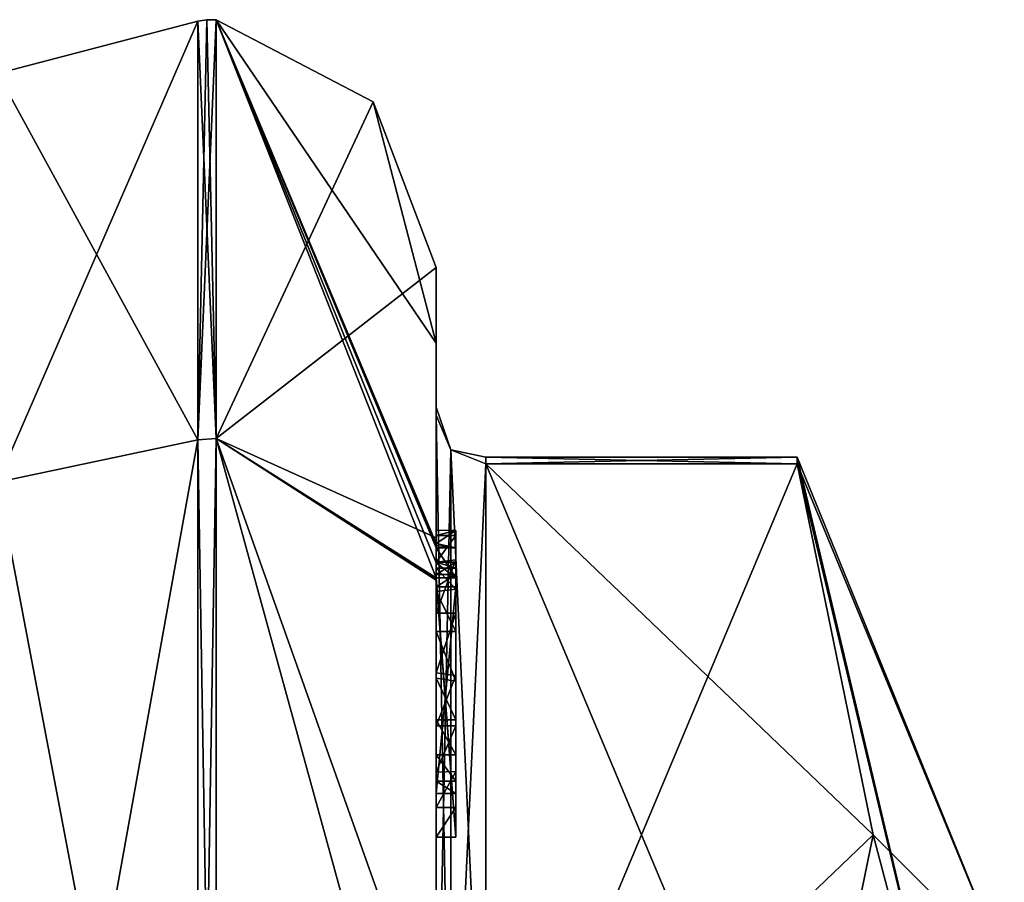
# Model space of a CAD drawing. Extents: x -23 to 470, y -1800 to 0.
# Tile 111 of 243: x 460 to 470, y -1759 to -1750. Entities that reach past the tile are written whole.
import ezdxf

# ---------------------------------------------------------------- set-up
doc = ezdxf.new("R2010")
doc.units = 0
doc.header["$LTSCALE"] = 61.050099
for name, color, linetype in [('606', 7, 'CONTINUOUS'), ('607', 7, 'CONTINUOUS'), ('608', 7, 'CONTINUOUS'), ('613', 7, 'CONTINUOUS'), ('614', 7, 'CONTINUOUS'), ('615', 7, 'CONTINUOUS'), ('616', 7, 'CONTINUOUS'), ('619', 7, 'CONTINUOUS'), ('620', 7, 'CONTINUOUS'), ('622', 7, 'CONTINUOUS'), ('672', 7, 'CONTINUOUS'), ('673', 7, 'CONTINUOUS'), ('674', 7, 'CONTINUOUS'), ('675', 7, 'CONTINUOUS'), ('676', 7, 'CONTINUOUS'), ('677', 7, 'CONTINUOUS'), ('678', 7, 'CONTINUOUS'), ('679', 7, 'CONTINUOUS'), ('681', 7, 'CONTINUOUS'), ('682', 7, 'CONTINUOUS'), ('686', 7, 'CONTINUOUS'), ('687', 7, 'CONTINUOUS'), ('688', 7, 'CONTINUOUS'), ('689', 7, 'CONTINUOUS'), ('690', 7, 'CONTINUOUS'), ('691', 7, 'CONTINUOUS'), ('692', 7, 'CONTINUOUS'), ('775', 7, 'CONTINUOUS'), ('781', 7, 'CONTINUOUS')]:
    doc.layers.add(name, color=color, linetype=linetype)

msp = doc.modelspace()

# ---------------------------------------------------------------- linework, layer by layer
at = {"layer": '606', "linetype": 'CONTINUOUS'}
for points in [[(464.9, -1761.907, -14.4185), (464.9, -1754.4668, -1.5315), (468.0232, -1761.907, -14.4185), (464.9, -1761.907, -14.4185)], [(468.0232, -1761.907, -14.4185), (464.9, -1754.4668, -1.5315), (468.7857, -1758.1869, -7.975), (468.0232, -1761.907, -14.4185)], [(468.7857, -1758.1869, -7.975), (464.9, -1754.4668, -1.5315), (468.0232, -1754.4668, -1.5315), (468.7857, -1758.1869, -7.975)]]:
    msp.add_3dface(points, dxfattribs=at)
at = {"layer": '607', "linetype": 'CONTINUOUS'}
for points in [[(464.9, -1754.4668, 1.5315), (464.9, -1761.907, 14.4185), (468.0232, -1754.4668, 1.5315), (464.9, -1754.4668, 1.5315)], [(468.0232, -1754.4668, 1.5315), (464.9, -1761.907, 14.4185), (468.7857, -1758.1869, 7.975), (468.0232, -1754.4668, 1.5315)], [(468.7857, -1758.1869, 7.975), (464.9, -1761.907, 14.4185), (468.0232, -1761.907, 14.4185), (468.7857, -1758.1869, 7.975)]]:
    msp.add_3dface(points, dxfattribs=at)
at = {"layer": '608', "linetype": 'CONTINUOUS'}
for points in [[(464.4, -1752.5), (464.4, -1755.2106, 9.9179), (464.4, -1753.9787, 1.6862), (464.4, -1752.5)], [(464.4, -1753.2573, -5.3821), (464.4, -1752.5), (464.4, -1753.9787, 1.6862), (464.4, -1753.2573, -5.3821)], [(464.4, -1755.268, -10.0145), (464.4, -1753.2573, -5.3821), (464.4, -1755.1329, -9.5521), (464.4, -1755.268, -10.0145)], [(464.4, -1755.1329, -9.5521), (464.4, -1753.2573, -5.3821), (464.4, -1753.9787, -1.6862), (464.4, -1755.1329, -9.5521)], [(464.4, -1753.9787, -1.6862), (464.4, -1753.2573, -5.3821), (464.4, -1753.9, 0.0124), (464.4, -1753.9787, -1.6862)], [(464.4, -1753.9, 0.0124), (464.4, -1753.2573, -5.3821), (464.4, -1753.9787, 1.6862), (464.4, -1753.9, 0.0124)], [(464.4, -1757.915, -8.6041), (464.4, -1757.561, -8.1935), (464.4, -1753.9787, -1.6862), (464.4, -1757.915, -8.6041)], [(464.4, -1761.529, -14.7638), (464.4, -1757.915, -8.6041), (464.4, -1753.9787, -1.6862), (464.4, -1761.529, -14.7638)], [(464.4, -1753.9787, 1.6862), (464.4, -1755.2106, 9.9179), (464.4, -1761.529, 14.7638), (464.4, -1753.9787, 1.6862)], [(464.4, -1755.187, -9.0965), (464.4, -1755.1329, -9.5521), (464.4, -1753.9787, -1.6862), (464.4, -1755.187, -9.0965)], [(464.4, -1755.4542, -8.6339), (464.4, -1755.187, -9.0965), (464.4, -1753.9787, -1.6862), (464.4, -1755.4542, -8.6339)], [(464.4, -1755.9655, -8.2296), (464.4, -1755.4542, -8.6339), (464.4, -1753.9787, -1.6862), (464.4, -1755.9655, -8.2296)], [(464.4, -1756.5634, -7.9925), (464.4, -1755.9655, -8.2296), (464.4, -1753.9787, -1.6862), (464.4, -1756.5634, -7.9925)], [(464.4, -1757.0949, -7.9883), (464.4, -1756.5634, -7.9925), (464.4, -1753.9787, -1.6862), (464.4, -1757.0949, -7.9883)], [(464.4, -1757.561, -8.1935), (464.4, -1757.0949, -7.9883), (464.4, -1753.9787, -1.6862), (464.4, -1757.561, -8.1935)], [(464.4, -1755.2106, 9.9179), (464.4, -1762.2415, 16.8826), (464.4, -1761.529, 14.7638), (464.4, -1755.2106, 9.9179)], [(464.4, -1755.4544, -9.5787), (464.4, -1755.5138, -9.2043), (464.4, -1755.5781, -9.9484), (464.4, -1755.4544, -9.5787)], [(464.4, -1755.5138, -9.2043), (464.4, -1755.7472, -8.8554), (464.4, -1755.5781, -9.9484), (464.4, -1755.5138, -9.2043)], [(464.4, -1755.7472, -8.8554), (464.4, -1755.7015, -10.162), (464.4, -1755.5781, -9.9484), (464.4, -1755.7472, -8.8554)], [(464.4, -1755.6347, -10.6032), (464.4, -1758.2106, -9.116), (464.4, -1760.4145, -15.6852), (464.4, -1755.6347, -10.6032)], [(464.4, -1757.7729, -8.9661), (464.4, -1755.7015, -10.162), (464.4, -1757.6496, -8.7525), (464.4, -1757.7729, -8.9661)], [(464.4, -1757.6496, -8.7525), (464.4, -1755.7015, -10.162), (464.4, -1757.3849, -8.4595), (464.4, -1757.6496, -8.7525)], [(464.4, -1757.3849, -8.4595), (464.4, -1755.7015, -10.162), (464.4, -1757.0346, -8.3293), (464.4, -1757.3849, -8.4595)], [(464.4, -1757.0346, -8.3293), (464.4, -1755.7015, -10.162), (464.4, -1756.6156, -8.3557), (464.4, -1757.0346, -8.3293)], [(464.4, -1756.6156, -8.3557), (464.4, -1755.7015, -10.162), (464.4, -1756.1505, -8.55), (464.4, -1756.6156, -8.3557)], [(464.4, -1756.1505, -8.55), (464.4, -1755.7015, -10.162), (464.4, -1755.7472, -8.8554), (464.4, -1756.1505, -8.55)], [(464.4, -1758.2106, -9.116), (464.4, -1757.915, -8.6041), (464.4, -1761.529, -14.7638), (464.4, -1758.2106, -9.116)], [(464.4, -1760.4145, -15.6852), (464.4, -1758.2106, -9.116), (464.4, -1761.529, -14.7638), (464.4, -1760.4145, -15.6852)]]:
    msp.add_3dface(points, dxfattribs=at)
at = {"layer": '613', "linetype": 'CONTINUOUS'}
for points in [[(462.1949, -1750.0175), (462.1949, -1754.2157, 12.921), (463.7691, -1750.8398), (462.1949, -1750.0175)], [(462.1949, -1754.2157, 12.921), (464.4, -1752.5), (463.7691, -1750.8398), (462.1949, -1754.2157, 12.921)], [(464.4, -1755.2106, 9.9179), (464.4, -1752.5), (462.1949, -1754.2157, 12.921), (464.4, -1755.2106, 9.9179)], [(464.4, -1762.2415, 16.8826), (464.4, -1755.2106, 9.9179), (462.1949, -1754.2157, 12.921), (464.4, -1762.2415, 16.8826)], [(462.1949, -1765.207, 20.9066), (464.4, -1762.2415, 16.8826), (462.1949, -1754.2157, 12.921), (462.1949, -1765.207, 20.9066)]]:
    msp.add_3dface(points, dxfattribs=at)
at = {"layer": '614', "linetype": 'CONTINUOUS'}
for points in [[(464.4, -1753.2573, -5.3821), (464.4, -1755.268, -10.0145), (462.1949, -1750.0175), (464.4, -1753.2573, -5.3821)], [(464.4, -1753.2573, -5.3821), (462.1949, -1750.0175), (463.7691, -1750.8398), (464.4, -1753.2573, -5.3821)], [(462.1949, -1750.0175), (464.4, -1755.268, -10.0145), (464.4, -1755.2881, -10.0529), (462.1949, -1750.0175)], [(464.4, -1755.3095, -10.0913), (462.1949, -1750.0175), (464.4, -1755.2881, -10.0529), (464.4, -1755.3095, -10.0913)], [(462.1949, -1750.0175), (464.4, -1755.3095, -10.0913), (464.4, -1755.461, -10.3537), (462.1949, -1750.0175)], [(462.1949, -1754.2157, -12.921), (462.1949, -1750.0175), (464.3999, -1755.6125, -10.616), (462.1949, -1754.2157, -12.921)], [(464.3999, -1755.6125, -10.616), (462.1949, -1750.0175), (464.4, -1755.461, -10.3537), (464.3999, -1755.6125, -10.616)], [(464.4, -1752.5), (464.4, -1753.2573, -5.3821), (463.7691, -1750.8398), (464.4, -1752.5)], [(464.4, -1755.6347, -10.6032), (464.4, -1760.4145, -15.6852), (462.1949, -1754.2157, -12.921), (464.4, -1755.6347, -10.6032)], [(464.4, -1755.6347, -10.6032), (462.1949, -1754.2157, -12.921), (464.4, -1755.6236, -10.6096), (464.4, -1755.6347, -10.6032)], [(462.1949, -1754.2157, -12.921), (464.4, -1760.4145, -15.6852), (462.1949, -1765.207, -20.9066), (462.1949, -1754.2157, -12.921)], [(464.4, -1755.6236, -10.6096), (462.1949, -1754.2157, -12.921), (464.3999, -1755.6125, -10.616), (464.4, -1755.6236, -10.6096)]]:
    msp.add_3dface(points, dxfattribs=at)
at = {"layer": '615', "linetype": 'CONTINUOUS'}
for points in [[(462.0094, -1754.2261, -12.9135), (460, -1750.556), (462.0094, -1750.0302, 0), (462.0094, -1754.2261, -12.9135)], [(460, -1754.6517, -12.6046), (460, -1750.556), (462.0094, -1754.2261, -12.9135), (460, -1754.6517, -12.6046)], [(462.0094, -1765.211, -20.8945), (460, -1754.6517, -12.6046), (462.0094, -1754.2261, -12.9135), (462.0094, -1765.211, -20.8945)], [(460, -1765.3726, -20.3941), (460, -1754.6517, -12.6046), (462.0094, -1765.211, -20.8945), (460, -1765.3726, -20.3941)]]:
    msp.add_3dface(points, dxfattribs=at)
at = {"layer": '616', "linetype": 'CONTINUOUS'}
for points in [[(460, -1750.556), (460, -1754.6517, 12.6046), (462.0094, -1750.0302, 0), (460, -1750.556)], [(462.0094, -1750.0302, 0), (460, -1754.6517, 12.6046), (462.0094, -1754.2261, 12.9135), (462.0094, -1750.0302, 0)], [(460, -1754.6517, 12.6046), (460, -1765.3726, 20.3941), (462.0094, -1754.2261, 12.9135), (460, -1754.6517, 12.6046)], [(462.0094, -1754.2261, 12.9135), (460, -1765.3726, 20.3941), (462.0094, -1765.211, 20.8945), (462.0094, -1754.2261, 12.9135)]]:
    msp.add_3dface(points, dxfattribs=at)
at = {"layer": '619', "linetype": 'CONTINUOUS'}
for points in [[(462.0094, -1754.2261, 12.9135), (462.1949, -1750.0175), (462.1016, -1750.0151, 0), (462.0094, -1754.2261, 12.9135)], [(462.0094, -1750.0302, 0), (462.0094, -1754.2261, 12.9135), (462.1016, -1750.0151, 0), (462.0094, -1750.0302, 0)], [(462.1949, -1754.2157, 12.921), (462.1949, -1750.0175), (462.0094, -1754.2261, 12.9135), (462.1949, -1754.2157, 12.921)], [(462.1949, -1765.207, 20.9066), (462.1949, -1754.2157, 12.921), (462.0094, -1765.211, 20.8945), (462.1949, -1765.207, 20.9066)], [(462.1949, -1754.2157, 12.921), (462.0094, -1754.2261, 12.9135), (462.0094, -1765.211, 20.8945), (462.1949, -1754.2157, 12.921)]]:
    msp.add_3dface(points, dxfattribs=at)
at = {"layer": '620', "linetype": 'CONTINUOUS'}
for points in [[(462.1949, -1754.2157, -12.921), (462.0094, -1750.0302, 0), (462.1016, -1750.0151, 0), (462.1949, -1754.2157, -12.921)], [(462.1949, -1750.0175), (462.1949, -1754.2157, -12.921), (462.1016, -1750.0151, 0), (462.1949, -1750.0175)], [(462.1949, -1754.2157, -12.921), (462.0094, -1754.2261, -12.9135), (462.0094, -1750.0302, 0), (462.1949, -1754.2157, -12.921)], [(462.1949, -1754.2157, -12.921), (462.1949, -1765.207, -20.9066), (462.0094, -1754.2261, -12.9135), (462.1949, -1754.2157, -12.921)], [(462.1949, -1765.207, -20.9066), (462.0094, -1765.211, -20.8945), (462.0094, -1754.2261, -12.9135), (462.1949, -1765.207, -20.9066)]]:
    msp.add_3dface(points, dxfattribs=at)
at = {"layer": '622', "linetype": 'CONTINUOUS'}
for points in [[(470.1, -1759.5), (470.1, -1763.1612, -8.8388), (468.0232, -1754.4), (470.1, -1759.5)], [(468.0232, -1754.4668, 1.5315), (470.1, -1759.5), (468.0232, -1754.4), (468.0232, -1754.4668, 1.5315)], [(470.1, -1763.1612, -8.8388), (468.0232, -1754.4668, -1.5315), (468.0232, -1754.4), (470.1, -1763.1612, -8.8388)], [(470.1, -1759.5), (468.0232, -1754.4668, 1.5315), (468.7857, -1758.1869, 7.975), (470.1, -1759.5)], [(470.1, -1763.1612, -8.8388), (468.7857, -1758.1869, -7.975), (468.0232, -1754.4668, -1.5315), (470.1, -1763.1612, -8.8388)], [(470.1, -1763.1612, 8.8388), (468.7857, -1758.1869, 7.975), (468.0232, -1761.907, 14.4185), (470.1, -1763.1612, 8.8388)], [(470.1, -1763.1612, -8.8388), (468.0232, -1761.907, -14.4185), (468.7857, -1758.1869, -7.975), (470.1, -1763.1612, -8.8388)], [(470.1, -1763.1612, 8.8388), (470.1, -1759.5), (468.7857, -1758.1869, 7.975), (470.1, -1763.1612, 8.8388)]]:
    msp.add_3dface(points, dxfattribs=at)
at = {"layer": '672', "linetype": 'CONTINUOUS'}
for points in [[(464.6, -1755.1362, -9.5897), (464.6, -1755.6125, -10.616), (464.6, -1755.3095, -10.0913), (464.6, -1755.1362, -9.5897)], [(464.6, -1755.6125, -10.616), (464.6, -1755.1362, -9.5897), (464.6, -1755.5781, -9.9484), (464.6, -1755.6125, -10.616)], [(464.6, -1755.1362, -9.5897), (464.6, -1755.187, -9.0965), (464.6, -1755.5781, -9.9484), (464.6, -1755.1362, -9.5897)], [(464.6, -1755.187, -9.0965), (464.6, -1755.4313, -8.659), (464.6, -1755.5138, -9.2043), (464.6, -1755.187, -9.0965)], [(464.6, -1755.5781, -9.9484), (464.6, -1755.187, -9.0965), (464.6, -1755.4534, -9.5704), (464.6, -1755.5781, -9.9484)], [(464.6, -1755.4534, -9.5704), (464.6, -1755.187, -9.0965), (464.6, -1755.5138, -9.2043), (464.6, -1755.4534, -9.5704)], [(464.6, -1755.4313, -8.659), (464.6, -1755.9655, -8.2296), (464.6, -1755.7239, -8.8793), (464.6, -1755.4313, -8.659)], [(464.6, -1755.5138, -9.2043), (464.6, -1755.4313, -8.659), (464.6, -1755.7239, -8.8793), (464.6, -1755.5138, -9.2043)], [(464.6, -1755.7015, -10.162), (464.6, -1755.6125, -10.616), (464.6, -1755.5781, -9.9484), (464.6, -1755.7015, -10.162)], [(464.6, -1758.2106, -9.116), (464.6, -1755.6125, -10.616), (464.6, -1757.7729, -8.9661), (464.6, -1758.2106, -9.116)], [(464.6, -1755.6125, -10.616), (464.6, -1755.7015, -10.162), (464.6, -1757.7729, -8.9661), (464.6, -1755.6125, -10.616)], [(464.6, -1755.7239, -8.8793), (464.6, -1755.9655, -8.2296), (464.6, -1756.1505, -8.55), (464.6, -1755.7239, -8.8793)], [(464.6, -1755.9655, -8.2296), (464.6, -1756.5904, -7.9863), (464.6, -1756.1505, -8.55), (464.6, -1755.9655, -8.2296)], [(464.6, -1756.1505, -8.55), (464.6, -1756.5904, -7.9863), (464.6, -1756.6457, -8.3482), (464.6, -1756.1505, -8.55)], [(464.6, -1756.5904, -7.9863), (464.6, -1757.0949, -7.9883), (464.6, -1757.0346, -8.3293), (464.6, -1756.5904, -7.9863)], [(464.6, -1756.6457, -8.3482), (464.6, -1756.5904, -7.9863), (464.6, -1757.0346, -8.3293), (464.6, -1756.6457, -8.3482)], [(464.6, -1757.0346, -8.3293), (464.6, -1757.0949, -7.9883), (464.6, -1757.3865, -8.4602), (464.6, -1757.0346, -8.3293)], [(464.6, -1757.0949, -7.9883), (464.6, -1757.5526, -8.1869), (464.6, -1757.3865, -8.4602), (464.6, -1757.0949, -7.9883)], [(464.6, -1757.3865, -8.4602), (464.6, -1757.5526, -8.1869), (464.6, -1757.6496, -8.7525), (464.6, -1757.3865, -8.4602)], [(464.6, -1757.5526, -8.1869), (464.6, -1757.915, -8.6041), (464.6, -1757.7729, -8.9661), (464.6, -1757.5526, -8.1869)], [(464.6, -1757.6496, -8.7525), (464.6, -1757.5526, -8.1869), (464.6, -1757.7729, -8.9661), (464.6, -1757.6496, -8.7525)], [(464.6, -1757.915, -8.6041), (464.6, -1758.2106, -9.116), (464.6, -1757.7729, -8.9661), (464.6, -1757.915, -8.6041)]]:
    msp.add_3dface(points, dxfattribs=at)
at = {"layer": '673', "linetype": 'CONTINUOUS'}
for points in [[(464.4, -1757.915, -8.6041), (464.4, -1758.2106, -9.116), (464.6, -1757.915, -8.6041), (464.4, -1757.915, -8.6041)], [(464.4, -1758.2106, -9.116), (464.6, -1758.2106, -9.116), (464.6, -1757.915, -8.6041), (464.4, -1758.2106, -9.116)]]:
    msp.add_3dface(points, dxfattribs=at)
at = {"layer": '674', "linetype": 'CONTINUOUS'}
for points in [[(464.4, -1757.0949, -7.9883), (464.4, -1757.561, -8.1935), (464.6, -1757.0949, -7.9883), (464.4, -1757.0949, -7.9883)], [(464.4, -1757.561, -8.1935), (464.6, -1757.5526, -8.1869), (464.6, -1757.0949, -7.9883), (464.4, -1757.561, -8.1935)], [(464.4, -1757.561, -8.1935), (464.4, -1757.915, -8.6041), (464.6, -1757.5526, -8.1869), (464.4, -1757.561, -8.1935)], [(464.4, -1757.915, -8.6041), (464.6, -1757.915, -8.6041), (464.6, -1757.5526, -8.1869), (464.4, -1757.915, -8.6041)]]:
    msp.add_3dface(points, dxfattribs=at)
at = {"layer": '675', "linetype": 'CONTINUOUS'}
for points in [[(464.4, -1755.9655, -8.2296), (464.4, -1756.5634, -7.9925), (464.6, -1755.9655, -8.2296), (464.4, -1755.9655, -8.2296)], [(464.4, -1756.5634, -7.9925), (464.6, -1756.5904, -7.9863), (464.6, -1755.9655, -8.2296), (464.4, -1756.5634, -7.9925)], [(464.4, -1756.5634, -7.9925), (464.4, -1757.0949, -7.9883), (464.6, -1756.5904, -7.9863), (464.4, -1756.5634, -7.9925)], [(464.4, -1757.0949, -7.9883), (464.6, -1757.0949, -7.9883), (464.6, -1756.5904, -7.9863), (464.4, -1757.0949, -7.9883)]]:
    msp.add_3dface(points, dxfattribs=at)
at = {"layer": '676', "linetype": 'CONTINUOUS'}
for points in [[(464.4, -1755.187, -9.0965), (464.4, -1755.4542, -8.6339), (464.6, -1755.187, -9.0965), (464.4, -1755.187, -9.0965)], [(464.4, -1755.4542, -8.6339), (464.6, -1755.4313, -8.659), (464.6, -1755.187, -9.0965), (464.4, -1755.4542, -8.6339)], [(464.4, -1755.4542, -8.6339), (464.4, -1755.9655, -8.2296), (464.6, -1755.4313, -8.659), (464.4, -1755.4542, -8.6339)], [(464.4, -1755.9655, -8.2296), (464.6, -1755.9655, -8.2296), (464.6, -1755.4313, -8.659), (464.4, -1755.9655, -8.2296)]]:
    msp.add_3dface(points, dxfattribs=at)
at = {"layer": '677', "linetype": 'CONTINUOUS'}
for points in [[(464.4, -1755.268, -10.0145), (464.4, -1755.1329, -9.5521), (464.6, -1755.1362, -9.5897), (464.4, -1755.268, -10.0145)], [(464.4, -1755.1329, -9.5521), (464.4, -1755.187, -9.0965), (464.6, -1755.1362, -9.5897), (464.4, -1755.1329, -9.5521)], [(464.4, -1755.268, -10.0145), (464.6, -1755.1362, -9.5897), (464.6, -1755.3095, -10.0913), (464.4, -1755.268, -10.0145)], [(464.4, -1755.187, -9.0965), (464.6, -1755.187, -9.0965), (464.6, -1755.1362, -9.5897), (464.4, -1755.187, -9.0965)], [(464.4, -1755.2881, -10.0529), (464.4, -1755.268, -10.0145), (464.6, -1755.3095, -10.0913), (464.4, -1755.2881, -10.0529)], [(464.4, -1755.3095, -10.0913), (464.4, -1755.2881, -10.0529), (464.6, -1755.3095, -10.0913), (464.4, -1755.3095, -10.0913)]]:
    msp.add_3dface(points, dxfattribs=at)
at = {"layer": '678', "linetype": 'CONTINUOUS'}
for points in [[(464.4, -1755.461, -10.3537), (464.4, -1755.3095, -10.0913), (464.6, -1755.6125, -10.616), (464.4, -1755.461, -10.3537)], [(464.6, -1755.6125, -10.616), (464.4, -1755.3095, -10.0913), (464.6, -1755.3095, -10.0913), (464.6, -1755.6125, -10.616)], [(464.3999, -1755.6125, -10.616), (464.4, -1755.461, -10.3537), (464.6, -1755.6125, -10.616), (464.3999, -1755.6125, -10.616)]]:
    msp.add_3dface(points, dxfattribs=at)
at = {"layer": '679', "linetype": 'CONTINUOUS'}
for points in [[(464.4, -1755.6236, -10.6096), (464.3999, -1755.6125, -10.616), (464.6, -1758.2106, -9.116), (464.4, -1755.6236, -10.6096)], [(464.3999, -1755.6125, -10.616), (464.6, -1755.6125, -10.616), (464.6, -1758.2106, -9.116), (464.3999, -1755.6125, -10.616)], [(464.4, -1755.6347, -10.6032), (464.4, -1755.6236, -10.6096), (464.6, -1758.2106, -9.116), (464.4, -1755.6347, -10.6032)], [(464.4, -1758.2106, -9.116), (464.4, -1755.6347, -10.6032), (464.6, -1758.2106, -9.116), (464.4, -1758.2106, -9.116)]]:
    msp.add_3dface(points, dxfattribs=at)
at = {"layer": '681', "linetype": 'CONTINUOUS'}
for points in [[(464.4, -1761.529, -14.7638), (464.4, -1753.9787, -1.6862), (464.549, -1754.3262, -1.5759), (464.4, -1761.529, -14.7638)], [(464.4, -1761.529, -14.7638), (464.549, -1754.3262, -1.5759), (464.549, -1761.7983, -14.518), (464.4, -1761.529, -14.7638)], [(464.549, -1754.3262, -1.5759), (464.9, -1754.4668, -1.5315), (464.549, -1761.7983, -14.518), (464.549, -1754.3262, -1.5759)], [(464.9, -1754.4668, -1.5315), (464.9, -1761.907, -14.4185), (464.549, -1761.7983, -14.518), (464.9, -1754.4668, -1.5315)]]:
    msp.add_3dface(points, dxfattribs=at)
at = {"layer": '682', "linetype": 'CONTINUOUS'}
for points in [[(464.4, -1753.9787, 1.6862), (464.4, -1761.529, 14.7638), (464.549, -1761.7983, 14.518), (464.4, -1753.9787, 1.6862)], [(464.4, -1753.9787, 1.6862), (464.549, -1761.7983, 14.518), (464.549, -1754.3262, 1.5759), (464.4, -1753.9787, 1.6862)], [(464.9, -1761.907, 14.4185), (464.9, -1754.4668, 1.5315), (464.549, -1754.3262, 1.5759), (464.9, -1761.907, 14.4185)], [(464.549, -1761.7983, 14.518), (464.9, -1761.907, 14.4185), (464.549, -1754.3262, 1.5759), (464.549, -1761.7983, 14.518)]]:
    msp.add_3dface(points, dxfattribs=at)
at = {"layer": '686', "linetype": 'CONTINUOUS'}
for points in [[(464.4, -1755.7015, -10.162), (464.4, -1757.7729, -8.9661), (464.6, -1755.7015, -10.162), (464.4, -1755.7015, -10.162)], [(464.6, -1755.7015, -10.162), (464.4, -1757.7729, -8.9661), (464.6, -1757.7729, -8.9661), (464.6, -1755.7015, -10.162)]]:
    msp.add_3dface(points, dxfattribs=at)
at = {"layer": '687', "linetype": 'CONTINUOUS'}
for points in [[(464.4, -1757.7729, -8.9661), (464.4, -1757.6496, -8.7525), (464.6, -1757.7729, -8.9661), (464.4, -1757.7729, -8.9661)], [(464.4, -1757.6496, -8.7525), (464.6, -1757.6496, -8.7525), (464.6, -1757.7729, -8.9661), (464.4, -1757.6496, -8.7525)]]:
    msp.add_3dface(points, dxfattribs=at)
at = {"layer": '688', "linetype": 'CONTINUOUS'}
for points in [[(464.4, -1757.3849, -8.4595), (464.4, -1757.0346, -8.3293), (464.6, -1757.3865, -8.4602), (464.4, -1757.3849, -8.4595)], [(464.4, -1757.0346, -8.3293), (464.6, -1757.0346, -8.3293), (464.6, -1757.3865, -8.4602), (464.4, -1757.0346, -8.3293)], [(464.4, -1757.6496, -8.7525), (464.4, -1757.3849, -8.4595), (464.6, -1757.6496, -8.7525), (464.4, -1757.6496, -8.7525)], [(464.4, -1757.3849, -8.4595), (464.6, -1757.3865, -8.4602), (464.6, -1757.6496, -8.7525), (464.4, -1757.3849, -8.4595)]]:
    msp.add_3dface(points, dxfattribs=at)
at = {"layer": '689', "linetype": 'CONTINUOUS'}
for points in [[(464.4, -1756.6156, -8.3557), (464.4, -1756.1505, -8.55), (464.6, -1756.6457, -8.3482), (464.4, -1756.6156, -8.3557)], [(464.4, -1756.1505, -8.55), (464.6, -1756.1505, -8.55), (464.6, -1756.6457, -8.3482), (464.4, -1756.1505, -8.55)], [(464.4, -1757.0346, -8.3293), (464.4, -1756.6156, -8.3557), (464.6, -1757.0346, -8.3293), (464.4, -1757.0346, -8.3293)], [(464.4, -1756.6156, -8.3557), (464.6, -1756.6457, -8.3482), (464.6, -1757.0346, -8.3293), (464.4, -1756.6156, -8.3557)]]:
    msp.add_3dface(points, dxfattribs=at)
at = {"layer": '690', "linetype": 'CONTINUOUS'}
for points in [[(464.4, -1755.7472, -8.8554), (464.4, -1755.5138, -9.2043), (464.6, -1755.7239, -8.8793), (464.4, -1755.7472, -8.8554)], [(464.4, -1755.5138, -9.2043), (464.6, -1755.5138, -9.2043), (464.6, -1755.7239, -8.8793), (464.4, -1755.5138, -9.2043)], [(464.4, -1755.7472, -8.8554), (464.6, -1755.7239, -8.8793), (464.6, -1756.1505, -8.55), (464.4, -1755.7472, -8.8554)], [(464.4, -1756.1505, -8.55), (464.4, -1755.7472, -8.8554), (464.6, -1756.1505, -8.55), (464.4, -1756.1505, -8.55)]]:
    msp.add_3dface(points, dxfattribs=at)
at = {"layer": '691', "linetype": 'CONTINUOUS'}
for points in [[(464.4, -1755.4544, -9.5787), (464.4, -1755.5781, -9.9484), (464.6, -1755.4534, -9.5704), (464.4, -1755.4544, -9.5787)], [(464.4, -1755.4544, -9.5787), (464.6, -1755.4534, -9.5704), (464.6, -1755.5138, -9.2043), (464.4, -1755.4544, -9.5787)], [(464.4, -1755.5781, -9.9484), (464.6, -1755.5781, -9.9484), (464.6, -1755.4534, -9.5704), (464.4, -1755.5781, -9.9484)], [(464.4, -1755.5138, -9.2043), (464.4, -1755.4544, -9.5787), (464.6, -1755.5138, -9.2043), (464.4, -1755.5138, -9.2043)]]:
    msp.add_3dface(points, dxfattribs=at)
at = {"layer": '692', "linetype": 'CONTINUOUS'}
for points in [[(464.4, -1755.5781, -9.9484), (464.4, -1755.7015, -10.162), (464.6, -1755.5781, -9.9484), (464.4, -1755.5781, -9.9484)], [(464.4, -1755.7015, -10.162), (464.6, -1755.7015, -10.162), (464.6, -1755.5781, -9.9484), (464.4, -1755.7015, -10.162)]]:
    msp.add_3dface(points, dxfattribs=at)
at = {"layer": '775', "linetype": 'CONTINUOUS'}
for points in [[(468.0232, -1754.4668, -1.5315), (464.9, -1754.4668, -1.5315), (464.9, -1754.4, 0.0102), (468.0232, -1754.4668, -1.5315)], [(468.0232, -1754.4), (468.0232, -1754.4668, -1.5315), (464.9, -1754.4, 0.0102), (468.0232, -1754.4)], [(464.9, -1754.4668, 1.5315), (468.0232, -1754.4668, 1.5315), (468.0232, -1754.4), (464.9, -1754.4668, 1.5315)], [(464.9, -1754.4668, 1.5315), (468.0232, -1754.4), (464.9, -1754.4, 0.0102), (464.9, -1754.4668, 1.5315)]]:
    msp.add_3dface(points, dxfattribs=at)
at = {"layer": '781', "linetype": 'CONTINUOUS'}
for points in [[(464.4, -1753.9787, -1.6862), (464.4, -1753.9, 0.0124), (464.549, -1754.3262, 1.5759), (464.4, -1753.9787, -1.6862)], [(464.4, -1753.9, 0.0124), (464.4, -1753.9787, 1.6862), (464.549, -1754.3262, 1.5759), (464.4, -1753.9, 0.0124)], [(464.4, -1753.9787, -1.6862), (464.549, -1754.3262, 1.5759), (464.549, -1754.3262, -1.5759), (464.4, -1753.9787, -1.6862)], [(464.9, -1754.4, 0.0102), (464.9, -1754.4668, -1.5315), (464.549, -1754.3262, -1.5759), (464.9, -1754.4, 0.0102)], [(464.9, -1754.4668, 1.5315), (464.9, -1754.4, 0.0102), (464.549, -1754.3262, -1.5759), (464.9, -1754.4668, 1.5315)], [(464.549, -1754.3262, 1.5759), (464.9, -1754.4668, 1.5315), (464.549, -1754.3262, -1.5759), (464.549, -1754.3262, 1.5759)]]:
    msp.add_3dface(points, dxfattribs=at)

doc.saveas('drawing.dxf')
